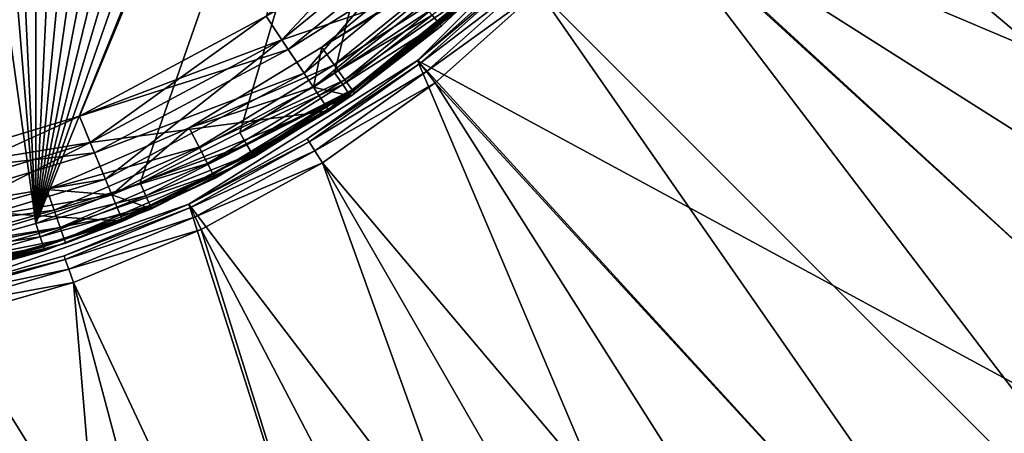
# Model space of a CAD drawing. Extents: x 0 to 80, y 0 to 208.
# Tile 26 of 33: x 46 to 64, y 145 to 152. Entities that reach past the tile are written whole.
import ezdxf

# ---------------------------------------------------------------- set-up
doc = ezdxf.new("R2010")
doc.units = 0

msp = doc.modelspace()

# ---------------------------------------------------------------- linework, layer by layer
for points in [[(43.190903, 188.250137, 60.799988), (41.031742, 188.089371, 60.799988), (46.504742, 148.559372, 60.799988)], [(44.611492, 187.974594, 60.799988), (43.190903, 188.250137, 60.799988), (46.504742, 148.559372, 60.799988)], [(46.504742, 148.559372, 60.799988), (41.031742, 188.089371, 60.799988), (44.611492, 148.025421, 60.799988)], [(46.504742, 187.440628, 60.799988), (44.611492, 187.974594, 60.799988), (46.504742, 148.559372, 60.799988)], [(48.3381, 186.727692, 60.799988), (46.504742, 187.440628, 60.799988), (46.504742, 148.559372, 60.799988)], [(50.094681, 185.842285, 60.799988), (48.3381, 186.727692, 60.799988), (46.504742, 148.559372, 60.799988)], [(43.706715, 186.634933), (47.270985, 185.553711), (40, 149)], [(51.758316, 184.792618, 60.799988), (50.094681, 185.842285, 60.799988), (46.504742, 148.559372, 60.799988)], [(47.270985, 185.553711), (50.555832, 183.797928), (40, 149)], [(53.313683, 183.588333, 60.799988), (51.758316, 184.792618, 60.799988), (46.504742, 148.559372, 60.799988)], [(50.555832, 183.797928), (53.435028, 181.435028), (40, 149)], [(54.746464, 182.240494, 60.799988), (53.313683, 183.588333, 60.799988), (46.504742, 148.559372, 60.799988)], [(56.043465, 180.761566, 60.799988), (54.746464, 182.240494, 60.799988), (46.504742, 148.559372, 60.799988)], [(53.435028, 181.435028), (55.79792, 178.555847), (40, 149)], [(57.192741, 179.165115, 60.799988), (56.043465, 180.761566, 60.799988), (46.504742, 148.559372, 60.799988)], [(58.18372, 177.465851, 60.799988), (57.192741, 179.165115, 60.799988), (46.504742, 148.559372, 60.799988)], [(55.79792, 178.555847), (57.553707, 175.270996), (40, 149)], [(48.3381, 149.272324, 60.799988), (58.18372, 177.465851, 60.799988), (46.504742, 148.559372, 60.799988)], [(50.094681, 150.157715, 60.799988), (58.18372, 177.465851, 60.799988), (48.3381, 149.272324, 60.799988)], [(51.758316, 151.207382, 60.799988), (58.18372, 177.465851, 60.799988), (50.094681, 150.157715, 60.799988)], [(53.313683, 152.411682, 60.799988), (58.18372, 177.465851, 60.799988), (51.758316, 151.207382, 60.799988)], [(57.553707, 175.270996), (43.706715, 149.365082), (40, 149)], [(57.553707, 175.270996), (47.270985, 150.446289), (43.706715, 149.365082)], [(57.553707, 175.270996), (50.555832, 152.202087), (47.270985, 150.446289)], [(56.574825, 154.782028), (59.10054, 158.801682), (74.230759, 147.305679)], [(59.10054, 158.801682), (77.106842, 153.064072), (74.230759, 147.305679)], [(59.551022, 158.584732, 3.999993), (58.373913, 156.45491, 3.999993), (73.802872, 147.564346, 3.999993)], [(75.337509, 150.350342, 3.999993), (59.551022, 158.584732, 3.999993), (73.802872, 147.564346, 3.999993)], [(76.643005, 153.250763, 3.999993), (59.551022, 158.584732, 3.999993), (75.337509, 150.350342, 3.999993)], [(58.373913, 156.45491, 3.999993), (56.965744, 154.470276, 3.999993), (72.049057, 144.910873, 3.999993)], [(73.802872, 147.564346, 3.999993), (58.373913, 156.45491, 3.999993), (72.049057, 144.910873, 3.999993)], [(53.217979, 151.425186), (56.574825, 154.782028), (70.468285, 142.08316)], [(53.217979, 151.425186, 3.499985), (56.574825, 154.782028), (53.217979, 151.425186)], [(54.990662, 153.009338, 3.499985), (56.574825, 154.782028), (53.217979, 151.425186, 3.499985)], [(56.574825, 154.782028), (74.230759, 147.305679), (70.468285, 142.08316)], [(53.435028, 154.564972, 30.999989), (50.555832, 152.202087, 30.999989), (50.833622, 151.786346, 30.999989)], [(53.788582, 154.211411, 30.999989), (53.435028, 154.564972, 30.999989), (50.833622, 151.786346, 30.999989)], [(56.965744, 154.470276, 3.999993), (55.344215, 152.655777, 3.999993), (67.930717, 140.06929, 3.999993)], [(70.087433, 142.407104, 3.999993), (56.965744, 154.470276, 3.999993), (67.930717, 140.06929, 3.999993)], [(72.049057, 144.910873, 3.999993), (56.965744, 154.470276, 3.999993), (70.087433, 142.407104, 3.999993)], [(50.555832, 152.202087, 5.099997), (53.788582, 154.211411, 5.099997), (50.833622, 151.786346, 5.099997)], [(53.788582, 154.211411, 29.799982), (50.833622, 151.786346, 29.799982), (51.222519, 151.204315, 29.799982)], [(53.788582, 154.211411), (54.849239, 153.150772), (50.833622, 151.786346)], [(50.833622, 151.786346, 5.099997), (53.788582, 154.211411), (50.833622, 151.786346)], [(53.788582, 154.211411, 5.099997), (53.788582, 154.211411), (50.833622, 151.786346, 5.099997)], [(53.788582, 154.211411, 29.799982), (50.833622, 151.786346, 30.999989), (50.833622, 151.786346, 29.799982)], [(53.788582, 154.211411, 29.799982), (53.788582, 154.211411, 30.999989), (50.833622, 151.786346, 30.999989)], [(54.283554, 153.716446, 29.799982), (53.788582, 154.211411, 29.799982), (51.222519, 151.204315, 29.799982)], [(50.555832, 152.202087, 31.299994), (53.930004, 154.070007, 31.299994), (50.944729, 151.620056, 31.299994)], [(53.930004, 154.070007, 30.299992), (54.283554, 153.716446, 29.799982), (50.944729, 151.620056, 30.299992)], [(50.944729, 151.620056, 31.299994), (53.930004, 154.070007, 30.299992), (50.944729, 151.620056, 30.299992)], [(53.930004, 154.070007, 31.299994), (53.930004, 154.070007, 30.299992), (50.944729, 151.620056, 31.299994)], [(50.944729, 151.620056, 30.299992), (54.283554, 153.716446, 29.799982), (51.222519, 151.204315, 29.799982)], [(54.495689, 153.504318, 29.499992), (51.389187, 150.95488, 29.799982), (51.389187, 150.95488, 29.499992)], [(51.533607, 151.660599, 29.499992), (54.495689, 153.504318, 29.499992), (51.389187, 150.95488, 29.499992)], [(54.495689, 153.504318, 29.799982), (55.106133, 153.412186, 29.799982), (51.389187, 150.95488, 29.799982)], [(54.495689, 153.504318, 29.499992), (54.495689, 153.504318, 29.799982), (51.389187, 150.95488, 29.799982)], [(51.389187, 150.95488, 29.799982), (55.106133, 153.412186, 29.799982), (52.045105, 150.797821, 29.799982)], [(53.651062, 153.383286, 29.499992), (54.495689, 153.504318, 29.499992), (51.533607, 151.660599, 29.499992)], [(55.106133, 153.412186, 29.799982), (53.638405, 152.031479, 60.299992), (52.045105, 150.797821, 29.799982)], [(55.057945, 153.45871, 60.549988), (53.476048, 152.221573, 60.733006), (53.594902, 152.082413, 60.549988)], [(55.106133, 153.412186, 60.299992), (55.057945, 153.45871, 60.549988), (53.594902, 152.082413, 60.549988)], [(55.106133, 153.412186, 60.299992), (53.594902, 152.082413, 60.549988), (53.638405, 152.031479, 60.299992)], [(55.106133, 153.412186, 29.799982), (55.106133, 153.412186, 60.299992), (53.638405, 152.031479, 60.299992)], [(53.912262, 153.103607, 29.423862), (53.651062, 153.383286, 29.499992), (51.533607, 151.660599, 29.499992)], [(50.833622, 151.786346), (54.849239, 153.150772), (51.666973, 150.539139)], [(53.912262, 153.103607, 29.423862), (51.533607, 151.660599, 29.499992), (51.754292, 151.347961, 29.423862)], [(54.849239, 153.150772), (52.110283, 150.843628, 28.49999), (51.666973, 150.539139)], [(54.133698, 152.866516, 29.207096), (53.912262, 153.103607, 29.423862), (51.754292, 151.347961, 29.423862)], [(54.849239, 153.150772), (54.333611, 152.652435, 28.49999), (52.110283, 150.843628, 28.49999)], [(55.038029, 152.961975, 3.749996), (54.990662, 153.009338, 3.499985), (53.217979, 151.425186, 3.499985)], [(55.038029, 152.961975, 3.749996), (53.217979, 151.425186, 3.499985), (53.25975, 151.372803, 3.749996)], [(55.167439, 152.832565, 3.932998), (55.038029, 152.961975, 3.749996), (53.25975, 151.372803, 3.749996)], [(54.133698, 152.866516, 29.207096), (51.754292, 151.347961, 29.423862), (51.94138, 151.082916, 29.207096)], [(54.281658, 152.708084, 28.882668), (54.133698, 152.866516, 29.207096), (51.94138, 151.082916, 29.207096)], [(55.167439, 152.832565, 3.932998), (53.25975, 151.372803, 3.749996), (53.373856, 151.229721, 3.932998)], [(55.344215, 152.655777, 3.999993), (55.167439, 152.832565, 3.932998), (53.373856, 151.229721, 3.932998)], [(54.281658, 152.708084, 28.882668), (51.94138, 151.082916, 29.207096), (52.066391, 150.905823, 28.882668)], [(54.333611, 152.652435, 28.49999), (54.281658, 152.708084, 28.882668), (52.066391, 150.905823, 28.882668)], [(54.333611, 152.652435, 28.49999), (52.066391, 150.905823, 28.882668), (52.110283, 150.843628, 28.49999)], [(55.344215, 152.655777, 3.999993), (53.373856, 151.229721, 3.932998), (53.529728, 151.034271, 3.999993)], [(55.344215, 152.655777, 3.999993), (53.529728, 151.034271, 3.999993), (65.592896, 137.912567, 3.999993)], [(67.930717, 140.06929, 3.999993), (55.344215, 152.655777, 3.999993), (65.592896, 137.912567, 3.999993)], [(53.476048, 152.221573, 60.733006), (53.313683, 152.411682, 60.799988), (51.758316, 151.207382, 60.799988)], [(50.555832, 152.202087, 30.999989), (47.270985, 150.446289, 30.999989), (47.462322, 149.98436, 30.999989)], [(50.555832, 152.202087), (47.270985, 150.446289, 5.099997), (47.270985, 150.446289)], [(50.555832, 152.202087, 5.099997), (50.833622, 151.786346, 5.099997), (47.270985, 150.446289, 5.099997)], [(50.555832, 152.202087), (50.555832, 152.202087, 5.099997), (47.270985, 150.446289, 5.099997)], [(50.555832, 152.202087, 30.999989), (47.270985, 150.446289, 31.299994), (47.270985, 150.446289, 30.999989)], [(50.555832, 152.202087, 30.999989), (50.555832, 152.202087, 31.299994), (47.270985, 150.446289, 31.299994)], [(50.555832, 152.202087, 31.299994), (50.944729, 151.620056, 31.299994), (47.270985, 150.446289, 31.299994)], [(50.833622, 151.786346, 30.999989), (50.555832, 152.202087, 30.999989), (47.462322, 149.98436, 30.999989)], [(53.476048, 152.221573, 60.733006), (51.758316, 151.207382, 60.799988), (51.901711, 151.002594, 60.733006)], [(53.594902, 152.082413, 60.549988), (53.476048, 152.221573, 60.733006), (51.901711, 151.002594, 60.733006)], [(53.594902, 152.082413, 60.549988), (51.901711, 151.002594, 60.733006), (52.00668, 150.852676, 60.549988)], [(53.638405, 152.031479, 60.299992), (53.594902, 152.082413, 60.549988), (52.00668, 150.852676, 60.549988)], [(53.638405, 152.031479, 60.299992), (52.00668, 150.852676, 60.549988), (52.045105, 150.797821, 60.299992)], [(53.638405, 152.031479, 60.299992), (52.045105, 150.797821, 60.299992), (52.045105, 150.797821, 29.799982)], [(47.270985, 150.446289, 5.099997), (50.833622, 151.786346, 5.099997), (47.462322, 149.98436, 5.099997)], [(50.833622, 151.786346, 29.799982), (47.462322, 149.98436, 29.799982), (47.730202, 149.337631, 29.799982)], [(50.833622, 151.786346), (51.666973, 150.539139), (47.462322, 149.98436)], [(47.462322, 149.98436, 5.099997), (50.833622, 151.786346), (47.462322, 149.98436)], [(50.833622, 151.786346, 5.099997), (50.833622, 151.786346), (47.462322, 149.98436, 5.099997)], [(50.833622, 151.786346, 29.799982), (47.462322, 149.98436, 30.999989), (47.462322, 149.98436, 29.799982)], [(50.833622, 151.786346, 29.799982), (50.833622, 151.786346, 30.999989), (47.462322, 149.98436, 30.999989)], [(51.222519, 151.204315, 29.799982), (50.833622, 151.786346, 29.799982), (47.730202, 149.337631, 29.799982)], [(47.270985, 150.446289, 31.299994), (50.944729, 151.620056, 31.299994), (47.53886, 149.799576, 31.299994)], [(50.944729, 151.620056, 30.299992), (51.222519, 151.204315, 29.799982), (47.53886, 149.799576, 30.299992)], [(47.53886, 149.799576, 31.299994), (50.944729, 151.620056, 30.299992), (47.53886, 149.799576, 30.299992)], [(50.944729, 151.620056, 31.299994), (50.944729, 151.620056, 30.299992), (47.53886, 149.799576, 31.299994)], [(51.533607, 151.660599, 29.499992), (51.389187, 150.95488, 29.499992), (49.201302, 150.242294, 29.499992)], [(51.754292, 151.347961, 29.423862), (51.533607, 151.660599, 29.499992), (49.201302, 150.242294, 29.499992)], [(49.198338, 148.89946), (53.217979, 151.425186), (60.694324, 133.769241)], [(49.198338, 148.89946, 3.499985), (53.217979, 151.425186), (49.198338, 148.89946)], [(51.279076, 150.049454, 3.499985), (53.217979, 151.425186), (49.198338, 148.89946, 3.499985)], [(51.754292, 151.347961, 29.423862), (49.201302, 150.242294, 29.499992), (49.377361, 149.902527, 29.423862)], [(51.94138, 151.082916, 29.207096), (51.754292, 151.347961, 29.423862), (49.377361, 149.902527, 29.423862)], [(53.217979, 151.425186, 3.499985), (53.217979, 151.425186), (51.279076, 150.049454, 3.499985)], [(53.25975, 151.372803, 3.749996), (53.217979, 151.425186, 3.499985), (51.279076, 150.049454, 3.499985)], [(53.25975, 151.372803, 3.749996), (51.279076, 150.049454, 3.499985), (51.31472, 149.992737, 3.749996)], [(53.373856, 151.229721, 3.932998), (53.25975, 151.372803, 3.749996), (51.31472, 149.992737, 3.749996)], [(53.217979, 151.425186), (65.916855, 137.531708), (60.694324, 133.769241)], [(53.217979, 151.425186), (70.468285, 142.08316), (65.916855, 137.531708)], [(47.53886, 149.799576, 30.299992), (51.222519, 151.204315, 29.799982), (47.730202, 149.337631, 29.799982)], [(51.901711, 151.002594, 60.733006), (51.758316, 151.207382, 60.799988), (50.094681, 150.157715, 60.799988)], [(53.373856, 151.229721, 3.932998), (51.31472, 149.992737, 3.749996), (51.412086, 149.837784, 3.932998)], [(53.529728, 151.034271, 3.999993), (53.373856, 151.229721, 3.932998), (51.412086, 149.837784, 3.932998)], [(51.94138, 151.082916, 29.207096), (49.377361, 149.902527, 29.423862), (49.526615, 149.614471, 29.207096)], [(52.066391, 150.905823, 28.882668), (51.94138, 151.082916, 29.207096), (49.526615, 149.614471, 29.207096)], [(51.901711, 151.002594, 60.733006), (50.094681, 150.157715, 60.799988), (50.217785, 149.940125, 60.733006)], [(52.00668, 150.852676, 60.549988), (51.901711, 151.002594, 60.733006), (50.217785, 149.940125, 60.733006)], [(53.529728, 151.034271, 3.999993), (51.412086, 149.837784, 3.932998), (51.545094, 149.626099, 3.999993)], [(53.529728, 151.034271, 3.999993), (51.545094, 149.626099, 3.999993), (63.089127, 135.950958, 3.999993)], [(65.592896, 137.912567, 3.999993), (53.529728, 151.034271, 3.999993), (63.089127, 135.950958, 3.999993)], [(51.389187, 150.95488, 29.499992), (47.845005, 149.060471, 29.799982), (47.845005, 149.060471, 29.499992)], [(49.201302, 150.242294, 29.499992), (51.389187, 150.95488, 29.499992), (47.845005, 149.060471, 29.499992)], [(51.389187, 150.95488, 29.799982), (52.045105, 150.797821, 29.799982), (47.845005, 149.060471, 29.799982)], [(51.389187, 150.95488, 29.499992), (51.389187, 150.95488, 29.799982), (47.845005, 149.060471, 29.799982)], [(52.066391, 150.905823, 28.882668), (49.526615, 149.614471, 29.207096), (49.626343, 149.422012, 28.882668)], [(52.066391, 150.905823, 28.882668), (49.626343, 149.422012, 28.882668), (49.661362, 149.354416, 28.49999)], [(51.651474, 150.564621, 28.49999), (52.066391, 150.905823, 28.882668), (49.661362, 149.354416, 28.49999)], [(52.00668, 150.852676, 60.549988), (50.217785, 149.940125, 60.733006), (50.307907, 149.780838, 60.549988)], [(52.045105, 150.797821, 60.299992), (52.00668, 150.852676, 60.549988), (50.307907, 149.780838, 60.549988)], [(52.110283, 150.843628, 28.49999), (52.066391, 150.905823, 28.882668), (51.651474, 150.564621, 28.49999)], [(52.110283, 150.843628, 28.49999), (51.651474, 150.564621, 28.49999), (51.666973, 150.539139)], [(47.845005, 149.060471, 29.799982), (52.045105, 150.797821, 29.799982), (48.541466, 148.815536, 29.799982)], [(52.045105, 150.797821, 29.799982), (50.340889, 149.722534, 60.299992), (48.541466, 148.815536, 29.799982)], [(52.045105, 150.797821, 60.299992), (50.307907, 149.780838, 60.549988), (50.340889, 149.722534, 60.299992)], [(52.045105, 150.797821, 29.799982), (52.045105, 150.797821, 60.299992), (50.340889, 149.722534, 60.299992)], [(47.462322, 149.98436), (51.666973, 150.539139), (48.03635, 148.598541)], [(51.666973, 150.539139), (49.661362, 149.354416, 28.49999), (48.03635, 148.598541)], [(51.666973, 150.539139), (51.651474, 150.564621, 28.49999), (49.661362, 149.354416, 28.49999)], [(47.270985, 150.446289, 30.999989), (43.706715, 149.365082, 30.999989), (43.804256, 148.87468, 30.999989)], [(47.270985, 150.446289), (43.706715, 149.365082, 5.099997), (43.706715, 149.365082)], [(47.270985, 150.446289, 5.099997), (47.462322, 149.98436, 5.099997), (43.706715, 149.365082, 5.099997)], [(47.270985, 150.446289), (47.270985, 150.446289, 5.099997), (43.706715, 149.365082, 5.099997)], [(47.270985, 150.446289, 30.999989), (43.706715, 149.365082, 31.299994), (43.706715, 149.365082, 30.999989)], [(47.270985, 150.446289, 30.999989), (47.270985, 150.446289, 31.299994), (43.706715, 149.365082, 31.299994)], [(47.270985, 150.446289, 31.299994), (47.53886, 149.799576, 31.299994), (43.706715, 149.365082, 31.299994)], [(47.462322, 149.98436, 30.999989), (47.270985, 150.446289, 30.999989), (43.804256, 148.87468, 30.999989)], [(46.697586, 149.154785, 29.499992), (49.201302, 150.242294, 29.499992), (47.845005, 149.060471, 29.499992)], [(49.377361, 149.902527, 29.423862), (49.201302, 150.242294, 29.499992), (46.697586, 149.154785, 29.499992)], [(50.217785, 149.940125, 60.733006), (50.094681, 150.157715, 60.799988), (48.3381, 149.272324, 60.799988)], [(43.706715, 149.365082, 5.099997), (47.462322, 149.98436, 5.099997), (43.804256, 148.87468, 5.099997)], [(47.462322, 149.98436, 29.799982), (43.804256, 148.87468, 29.799982), (43.940819, 148.188141, 29.799982)], [(43.804256, 148.87468), (47.462322, 149.98436), (48.03635, 148.598541)], [(43.804256, 148.87468, 5.099997), (47.462322, 149.98436), (43.804256, 148.87468)], [(47.462322, 149.98436, 5.099997), (47.462322, 149.98436), (43.804256, 148.87468, 5.099997)], [(47.462322, 149.98436, 29.799982), (43.804256, 148.87468, 30.999989), (43.804256, 148.87468, 29.799982)], [(47.462322, 149.98436, 29.799982), (47.462322, 149.98436, 30.999989), (43.804256, 148.87468, 30.999989)], [(47.730202, 149.337631, 29.799982), (47.462322, 149.98436, 29.799982), (43.940819, 148.188141, 29.799982)], [(51.31472, 149.992737, 3.749996), (51.279076, 150.049454, 3.499985), (49.198338, 148.89946, 3.499985)], [(51.31472, 149.992737, 3.749996), (49.198338, 148.89946, 3.499985), (49.227402, 148.839111, 3.749996)], [(51.412086, 149.837784, 3.932998), (51.31472, 149.992737, 3.749996), (49.227402, 148.839111, 3.749996)], [(43.706715, 149.365082, 31.299994), (47.53886, 149.799576, 31.299994), (43.843277, 148.678543, 31.299994)], [(47.53886, 149.799576, 30.299992), (47.730202, 149.337631, 29.799982), (43.843277, 148.678543, 30.299992)], [(43.843277, 148.678543, 31.299994), (47.53886, 149.799576, 30.299992), (43.843277, 148.678543, 30.299992)], [(47.53886, 149.799576, 31.299994), (47.53886, 149.799576, 30.299992), (43.843277, 148.678543, 31.299994)], [(49.377361, 149.902527, 29.423862), (46.697586, 149.154785, 29.499992), (46.825745, 148.794205, 29.423862)], [(49.526615, 149.614471, 29.207096), (49.377361, 149.902527, 29.423862), (46.825745, 148.794205, 29.423862)], [(50.217785, 149.940125, 60.733006), (48.3381, 149.272324, 60.799988), (48.439785, 149.04393, 60.733006)], [(50.307907, 149.780838, 60.549988), (50.217785, 149.940125, 60.733006), (48.439785, 149.04393, 60.733006)], [(50.307907, 149.780838, 60.549988), (48.439785, 149.04393, 60.733006), (48.514225, 148.87674, 60.549988)], [(50.340889, 149.722534, 60.299992), (50.307907, 149.780838, 60.549988), (48.514225, 148.87674, 60.549988)], [(51.412086, 149.837784, 3.932998), (49.227402, 148.839111, 3.749996), (49.306801, 148.674225, 3.932998)], [(51.545094, 149.626099, 3.999993), (51.412086, 149.837784, 3.932998), (49.306801, 148.674225, 3.932998)], [(49.526615, 149.614471, 29.207096), (46.825745, 148.794205, 29.423862), (46.934387, 148.48851, 29.207096)], [(49.626343, 149.422012, 28.882668), (49.526615, 149.614471, 29.207096), (46.934387, 148.48851, 29.207096)], [(50.340889, 149.722534, 60.299992), (48.514225, 148.87674, 60.549988), (48.541466, 148.815536, 60.299992)], [(50.340889, 149.722534, 60.299992), (48.541466, 148.815536, 60.299992), (48.541466, 148.815536, 29.799982)], [(51.545094, 149.626099, 3.999993), (49.306801, 148.674225, 3.932998), (49.415276, 148.448975, 3.999993)], [(51.545094, 149.626099, 3.999993), (49.415276, 148.448975, 3.999993), (57.649658, 132.662491, 3.999993)], [(60.435646, 134.197128, 3.999993), (51.545094, 149.626099, 3.999993), (57.649658, 132.662491, 3.999993)], [(63.089127, 135.950958, 3.999993), (51.545094, 149.626099, 3.999993), (60.435646, 134.197128, 3.999993)], [(49.626343, 149.422012, 28.882668), (46.934387, 148.48851, 29.207096), (47.006981, 148.284256, 28.882668)], [(48.018066, 148.640625, 28.49999), (49.626343, 149.422012, 28.882668), (47.006981, 148.284256, 28.882668)], [(49.661362, 149.354416, 28.49999), (49.626343, 149.422012, 28.882668), (48.018066, 148.640625, 28.49999)], [(43.843277, 148.678543, 30.299992), (47.730202, 149.337631, 29.799982), (43.940819, 148.188141, 29.799982)], [(48.439785, 149.04393, 60.733006), (48.3381, 149.272324, 60.799988), (46.504742, 148.559372, 60.799988)], [(49.661362, 149.354416, 28.49999), (48.018066, 148.640625, 28.49999), (48.03635, 148.598541)], [(46.697586, 149.154785, 29.499992), (47.845005, 149.060471, 29.499992), (44.069118, 148.41832, 29.499992)], [(46.825745, 148.794205, 29.423862), (46.697586, 149.154785, 29.499992), (44.069118, 148.41832, 29.499992)], [(47.845005, 149.060471, 29.499992), (43.999352, 147.893906, 29.799982), (43.999352, 147.893906, 29.499992)], [(44.069118, 148.41832, 29.499992), (47.845005, 149.060471, 29.499992), (43.999352, 147.893906, 29.499992)], [(47.845005, 149.060471, 29.799982), (48.541466, 148.815536, 29.799982), (43.999352, 147.893906, 29.799982)], [(47.845005, 149.060471, 29.499992), (47.845005, 149.060471, 29.799982), (43.999352, 147.893906, 29.799982)], [(48.439785, 149.04393, 60.733006), (46.504742, 148.559372, 60.799988), (46.584068, 148.322281, 60.733006)], [(48.514225, 148.87674, 60.549988), (48.439785, 149.04393, 60.733006), (46.584068, 148.322281, 60.733006)], [(43.804256, 148.87468), (48.03635, 148.598541), (44.096893, 147.403503)], [(43.999352, 147.893906, 29.799982), (48.541466, 148.815536, 29.799982), (44.723972, 147.538223, 29.799982)], [(46.825745, 148.794205, 29.423862), (44.069118, 148.41832, 29.499992), (44.146976, 148.04364, 29.423862)], [(46.934387, 148.48851, 29.207096), (46.825745, 148.794205, 29.423862), (44.146976, 148.04364, 29.423862)], [(44.717438, 147.331543), (49.198338, 148.89946), (54.935925, 130.893158)], [(47.001915, 147.98967, 3.499985), (49.198338, 148.89946), (44.717438, 147.331543)], [(48.541466, 148.815536, 29.799982), (46.663395, 148.085205, 60.299992), (44.723972, 147.538223, 29.799982)], [(48.514225, 148.87674, 60.549988), (46.584068, 148.322281, 60.733006), (46.642139, 148.148727, 60.549988)], [(48.541466, 148.815536, 60.299992), (48.514225, 148.87674, 60.549988), (46.642139, 148.148727, 60.549988)], [(48.541466, 148.815536, 60.299992), (46.642139, 148.148727, 60.549988), (46.663395, 148.085205, 60.299992)], [(48.541466, 148.815536, 29.799982), (48.541466, 148.815536, 60.299992), (46.663395, 148.085205, 60.299992)], [(49.198338, 148.89946, 3.499985), (49.198338, 148.89946), (47.001915, 147.98967, 3.499985)], [(49.227402, 148.839111, 3.749996), (49.198338, 148.89946, 3.499985), (47.001915, 147.98967, 3.499985)], [(49.227402, 148.839111, 3.749996), (47.001915, 147.98967, 3.499985), (47.02404, 147.926453, 3.749996)], [(49.306801, 148.674225, 3.932998), (49.227402, 148.839111, 3.749996), (47.02404, 147.926453, 3.749996)], [(49.198338, 148.89946), (60.694324, 133.769241), (54.935925, 130.893158)], [(48.03635, 148.598541), (44.272572, 147.43924, 28.49999), (44.096893, 147.403503)], [(48.03635, 148.598541), (47.032467, 148.212524, 28.49999), (44.272572, 147.43924, 28.49999)], [(46.584068, 148.322281, 60.733006), (46.504742, 148.559372, 60.799988), (44.611492, 148.025421, 60.799988)], [(48.018066, 148.640625, 28.49999), (47.006981, 148.284256, 28.882668), (47.032467, 148.212524, 28.49999)], [(49.306801, 148.674225, 3.932998), (47.02404, 147.926453, 3.749996), (47.08448, 147.753708, 3.932998)], [(48.03635, 148.598541), (48.018066, 148.640625, 28.49999), (47.032467, 148.212524, 28.49999)], [(49.415276, 148.448975, 3.999993), (49.306801, 148.674225, 3.932998), (47.08448, 147.753708, 3.932998)], [(46.934387, 148.48851, 29.207096), (44.146976, 148.04364, 29.423862), (44.212982, 147.725998, 29.207096)], [(47.006981, 148.284256, 28.882668), (46.934387, 148.48851, 29.207096), (44.212982, 147.725998, 29.207096)], [(49.415276, 148.448975, 3.999993), (47.08448, 147.753708, 3.932998), (47.167057, 147.517746, 3.999993)], [(49.415276, 148.448975, 3.999993), (47.167057, 147.517746, 3.999993), (54.749229, 131.356995, 3.999993)], [(57.649658, 132.662491, 3.999993), (49.415276, 148.448975, 3.999993), (54.749229, 131.356995, 3.999993)], [(47.006981, 148.284256, 28.882668), (44.212982, 147.725998, 29.207096), (44.257088, 147.513763, 28.882668)], [(47.032467, 148.212524, 28.49999), (47.006981, 148.284256, 28.882668), (44.257088, 147.513763, 28.882668)], [(47.032467, 148.212524, 28.49999), (44.257088, 147.513763, 28.882668), (44.272572, 147.43924, 28.49999)], [(46.584068, 148.322281, 60.733006), (44.611492, 148.025421, 60.799988), (44.667736, 147.781815, 60.733006)], [(46.642139, 148.148727, 60.549988), (46.584068, 148.322281, 60.733006), (44.667736, 147.781815, 60.733006)], [(46.642139, 148.148727, 60.549988), (44.667736, 147.781815, 60.733006), (44.7089, 147.6035, 60.549988)], [(46.663395, 148.085205, 60.299992), (46.642139, 148.148727, 60.549988), (44.7089, 147.6035, 60.549988)], [(46.663395, 148.085205, 60.299992), (44.7089, 147.6035, 60.549988), (44.723972, 147.538223, 60.299992)], [(46.663395, 148.085205, 60.299992), (44.723972, 147.538223, 60.299992), (44.723972, 147.538223, 29.799982)], [(44.717438, 147.331543, 3.499985), (47.001915, 147.98967, 3.499985), (44.717438, 147.331543)], [(47.02404, 147.926453, 3.749996), (47.001915, 147.98967, 3.499985), (44.717438, 147.331543, 3.499985)], [(47.02404, 147.926453, 3.749996), (44.717438, 147.331543, 3.499985), (44.732346, 147.26622, 3.749996)], [(47.08448, 147.753708, 3.932998), (47.02404, 147.926453, 3.749996), (44.732346, 147.26622, 3.749996)], [(47.08448, 147.753708, 3.932998), (44.732346, 147.26622, 3.749996), (44.773071, 147.087799, 3.932998)], [(47.167057, 147.517746, 3.999993), (47.08448, 147.753708, 3.932998), (44.773071, 147.087799, 3.932998)], [(47.167057, 147.517746, 3.999993), (44.773071, 147.087799, 3.932998), (44.828705, 146.84407, 3.999993)], [(47.167057, 147.517746, 3.999993), (44.828705, 146.84407, 3.999993), (48.680885, 129.465698, 3.999993)], [(51.753159, 130.289093, 3.999993), (47.167057, 147.517746, 3.999993), (48.680885, 129.465698, 3.999993)], [(54.749229, 131.356995, 3.999993), (47.167057, 147.517746, 3.999993), (51.753159, 130.289093, 3.999993)], [(40, 146.800018), (44.717438, 147.331543), (48.790768, 128.977921)], [(44.717438, 147.331543), (54.935925, 130.893158), (48.790768, 128.977921)], [(48.680885, 129.465698, 3.999993), (44.828705, 146.84407, 3.999993), (45.552322, 128.892181, 3.999993)], [(40, 146.800018), (48.790768, 128.977921), (42.41798, 128.073151)]]:
    msp.add_3dface(points)

doc.saveas('drawing.dxf')
